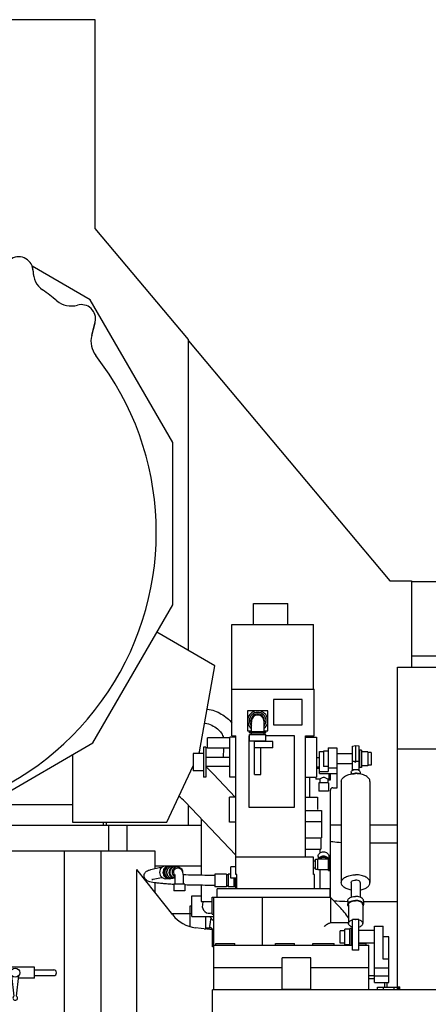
# Model space of a CAD drawing. Header units: millimetres. Extents: x 0 to 1189, y 0 to 841.
# Tile 7 of 118: x 163 to 198, y 236 to 322. Entities that reach past the tile are written whole.
import ezdxf

# ---------------------------------------------------------------- set-up
doc = ezdxf.new("R2010")
doc.units = ezdxf.units.MM
doc.header["$LTSCALE"] = 65.395
for name, color, linetype in [('32007_040000_TLKS_KS_V_ABL1038', 7, 'CONTINUOUS'), ('32007_041000_TLKS_KS_V_ABL1055', 7, 'CONTINUOUS'), ('32097_030000_TLKS_V_ABL1033', 7, 'CONTINUOUS'), ('32097_100000_TLKS_V_ABL1070', 7, 'CONTINUOUS'), ('32097_700000_TLKS_V_ABL1034', 7, 'CONTINUOUS'), ('32097_800000_TLKS_V_ABL1061', 7, 'CONTINUOUS'), ('right_6_VBL1028', 7, 'CONTINUOUS')]:
    doc.layers.add(name, color=color, linetype=linetype)

# ---------------------------------------------------------------- blocks, each defined once
blk = doc.blocks.new('32097_722000_01_SIMPLE1_T1_X_PBL1044', base_point=(273.553, 286.91))
at = {"layer": '32097_722000_01_SIMPLE1_T1_X_PBL1044', "color": 7, "linetype": 'CONTINUOUS'}
for p, q in [((169.124, 321.972), (145.287, 321.972)), ((169.124, 303.792), (169.124, 321.972)), ((177.237, 294.124), (169.124, 303.792)), ((168.698, 297.584), (163.647, 300.501)), ((175.874, 285.155), (168.698, 297.584)), ((177.237, 267.055), (177.237, 294.124)), ((177.237, 294.007), (194.762, 273.122)), ((175.874, 271.04), (175.874, 285.155)), ((194.762, 273.122), (196.649, 273.122)), ((196.649, 273.122), (196.649, 265.597)), ((196.649, 273.047), (202.236, 273.047)), ((168.924, 259.002), (175.874, 271.04)), ((179.54, 265.725), (174.489, 268.641)), ((196.649, 266.597), (200.329, 266.597)), ((178.217, 258.224), (179.54, 265.725)), ((157.182, 252.222), (168.924, 259.002)), ((178.154, 258.087), (178.217, 258.224)), ((167.149, 257.977), (167.149, 252.097)), ((175.36, 252.097), (177.649, 257.006)), ((177.237, 251.847), (177.237, 253.575)), ((167.149, 252.097), (175.36, 252.097)), ((170.299, 251.847), (178.351, 251.847)), ((190.549, 251.847), (189.601, 251.847)), ((195.449, 251.847), (193.049, 251.847))]:
    blk.add_line(p, q, dxfattribs=at)
blk = doc.blocks.new('32097_722000_01_SIMPLE1_X_ABL1043', base_point=(273.553, 286.91))
at = {"layer": '32097_722000_01_SIMPLE1_T1_X_PBL1044'}
blk.add_blockref('32097_722000_01_SIMPLE1_T1_X_PBL1044', (273.553, 286.91), dxfattribs=at)
blk = doc.blocks.new('32097_700000_TLKS_V_ABL1034', base_point=(271.474, 265.472))
at = {"layer": '32097_722000_01_SIMPLE1_X_ABL1043'}
blk.add_blockref('32097_722000_01_SIMPLE1_X_ABL1043', (273.553, 286.91), dxfattribs=at)
blk = doc.blocks.new('32007_833000_04_SIMPLE1_T1_X_PBL1063', base_point=(183.674, 248.522))
at = {"layer": '32007_833000_04_SIMPLE1_T1_X_PBL1063', "color": 7, "linetype": 'CONTINUOUS'}
for p, q in [((171.899, 249.622), (171.899, 251.847)), ((193.049, 250.297), (195.449, 250.297)), ((174.329, 248.297), (178.351, 248.297)), ((192.492, 245.197), (195.449, 245.197))]:
    blk.add_line(p, q, dxfattribs=at)
for points, knots in [([(189.598, 250.448), (189.665, 250.437), (189.981, 250.389), (190.299, 250.358), (190.549, 250.34)], [0, 0, 0, 0, 0.214803, 1, 1, 1, 1]), ([(189.872, 245.278), (189.972, 245.269), (190.383, 245.236), (190.795, 245.216), (191.106, 245.207)], [0, 0, 0, 0, 0.243361, 1, 1, 1, 1])]:
    blk.add_open_spline(points, degree=3, knots=knots, dxfattribs=at)
blk = doc.blocks.new('32007_833000_04_SIMPLE1_X#AF2_ABL1062', base_point=(325.724, 217.925))
at = {"layer": '32007_833000_04_SIMPLE1_T1_X_PBL1063'}
blk.add_blockref('32007_833000_04_SIMPLE1_T1_X_PBL1063', (183.674, 248.522), dxfattribs=at)
blk = doc.blocks.new('32097_800000_TLKS_V_ABL1061', base_point=(325.724, 217.925))
at = {"layer": '32007_833000_04_SIMPLE1_X#AF2_ABL1062'}
blk.add_blockref('32007_833000_04_SIMPLE1_X#AF2_ABL1062', (325.724, 217.925), dxfattribs=at)
blk = doc.blocks.new('32097_111000_01_SIMPLE1_T1_X_PBL1092', base_point=(318.399, 190.372))
at = {"layer": '32097_111000_01_SIMPLE1_T1_X_PBL1092', "color": 7, "linetype": 'CONTINUOUS'}
for p in [(179.349, 182.247), (457.449, 237.497)]:
    blk.add_line(p, (179.349, 237.497), dxfattribs=at)
blk = doc.blocks.new('32097_111000_01_SIMPLE1_X_ABL1091', base_point=(318.399, 190.372))
at = {"layer": '32097_111000_01_SIMPLE1_T1_X_PBL1092'}
blk.add_blockref('32097_111000_01_SIMPLE1_T1_X_PBL1092', (318.399, 190.372), dxfattribs=at)
blk = doc.blocks.new('32097_171000_01_SIMPLE1_T1_X_PBL1099', base_point=(317.869, 251.547))
at = {"layer": '32097_171000_01_SIMPLE1_T1_X_PBL1099', "color": 7, "linetype": 'CONTINUOUS'}
for p, q in [((195.449, 237.603), (195.449, 265.597)), ((195.449, 265.597), (441.949, 265.597)), ((195.449, 258.496), (441.949, 258.496)), ((193.714, 237.497), (193.714, 237.747)), ((193.714, 237.747), (195.449, 237.747)), ((194.214, 237.497), (194.214, 237.747)), ((195.139, 237.497), (195.139, 237.747)), ((195.449, 237.762), (195.639, 237.762)), ((195.449, 237.603), (195.524, 237.603)), ((195.524, 237.603), (195.524, 237.762)), ((195.524, 237.747), (195.639, 237.747)), ((195.639, 237.497), (195.639, 237.762))]:
    blk.add_line(p, q, dxfattribs=at)
blk = doc.blocks.new('32097_171000_01_SIMPLE1_X_ABL1098', base_point=(317.869, 251.547))
at = {"layer": '32097_171000_01_SIMPLE1_T1_X_PBL1099'}
blk.add_blockref('32097_171000_01_SIMPLE1_T1_X_PBL1099', (317.869, 251.547), dxfattribs=at)
blk = doc.blocks.new('32007_116500_01_SIMPLE1_T2_X_PBL1101', base_point=(194.299, 237.946))
at = {"layer": '32007_116500_01_SIMPLE1_T2_X_PBL1101', "color": 7, "linetype": 'CONTINUOUS'}
blk.add_line((194.299, 238.144), (194.299, 237.747), dxfattribs=at)
blk = doc.blocks.new('32007_116500_01_SIMPLE1_X#AF5_ABL1100', base_point=(320.049, 255.697))
at = {"layer": '32007_116500_01_SIMPLE1_T2_X_PBL1101'}
blk.add_blockref('32007_116500_01_SIMPLE1_T2_X_PBL1101', (194.299, 237.946), dxfattribs=at)
blk = doc.blocks.new('32097_100000_TLKS_V_ABL1070', base_point=(325.149, 187.522))
at = {"layer": '32007_116500_01_SIMPLE1_X#AF5_ABL1100'}
blk.add_blockref('32007_116500_01_SIMPLE1_X#AF5_ABL1100', (320.049, 255.697), dxfattribs=at)
at = {"layer": '32097_111000_01_SIMPLE1_X_ABL1091'}
blk.add_blockref('32097_111000_01_SIMPLE1_X_ABL1091', (318.399, 190.372), dxfattribs=at)
at = {"layer": '32097_171000_01_SIMPLE1_X_ABL1098'}
blk.add_blockref('32097_171000_01_SIMPLE1_X_ABL1098', (317.869, 251.547), dxfattribs=at)
blk = doc.blocks.new('32097_030000_TLKS_V_ABL1033', base_point=(293.349, 222.92))
at = {"layer": '32097_100000_TLKS_V_ABL1070'}
blk.add_blockref('32097_100000_TLKS_V_ABL1070', (325.149, 187.522), dxfattribs=at)
at = {"layer": '32097_700000_TLKS_V_ABL1034'}
blk.add_blockref('32097_700000_TLKS_V_ABL1034', (271.474, 265.472), dxfattribs=at)
at = {"layer": '32097_800000_TLKS_V_ABL1061'}
blk.add_blockref('32097_800000_TLKS_V_ABL1061', (325.724, 217.925), dxfattribs=at)
blk = doc.blocks.new('32007_725700_16_SIMPLE1_T1_X_PBL1050', base_point=(154.49, 298.972))
at = {"layer": '32007_725700_16_SIMPLE1_T1_X_PBL1050', "color": 7, "linetype": 'CONTINUOUS'}
for p, q in [((141.334, 302.971), (141.052, 301.917)), ((141.333, 302.971), (141.053, 301.926)), ((168.823, 294.464), (169.134, 295.661)), ((168.825, 294.474), (169.121, 295.593))]:
    blk.add_line(p, q, dxfattribs=at)
for centre, radius, start, end in [((149.35, 303.6), 1.25, 29.57579, 150.39787), ((142.555, 302.703), 1.25, 44.63063, 167.65764), ((144.868, 304.987), 2, 224.63063, 279.26083), ((146.523, 305.204), 2, 275.7931, 330.43869), ((152.176, 305.204), 2, 209.57579, 264.19428), ((153.829, 304.987), 2, 260.79517, 315.49745), ((156.143, 302.705), 1.25, 14.59689, 135.26499), ((149.349, 277.347), 26, 95.7931, 99.20546), ((149.349, 277.347), 26, 80.79517, 84.20656), ((159.331, 303.559), 2.05, 195.21618, 243.52645), ((159.288, 303.524), 2, 194.59689, 249.19985), ((139.135, 302.43), 1.985, 289.71677, 345), ((139.121, 302.443), 2, 292.16684, 345), ((149.349, 277.347), 26, 65.7916, 69.21059), ((160.831, 302.885), 2, 245.7916, 300.36695), ((162.473, 300.08), 1.25, 359.71259, 120.30754), ((149.349, 277.347), 25.1, 112.175, 37.82217), ((162.474, 300.076), 1.25, 359.71259, 15.93653), ((165.723, 300.064), 2, 179.71259, 234.19497), ((165.724, 300.059), 2, 179.71259, 191.7115), ((149.349, 277.351), 26, 50.79925, 54.2124), ((167.046, 299.049), 2, 230.79925, 285.42972), ((167.911, 295.917), 1.25, 348.19818, 105.45837), ((167.819, 295.813), 1.32, 350.38002, 351.46833), ((170.759, 293.962), 2, 165.45864, 217.70565)]:
    blk.add_arc(centre, radius, start, end, dxfattribs=at)
blk = doc.blocks.new('32007_725700_16_SIMPLE1_T4_X_PBL1060', base_point=(154.836, 252.747))
at = {"layer": '32007_725700_16_SIMPLE1_T4_X_PBL1060', "color": 7, "linetype": 'CONTINUOUS'}
for p, q in [((139.574, 253.647), (141.089, 253.647)), ((159.65, 253.647), (167.149, 253.647)), ((169.842, 251.847), (169.842, 252.097)), ((170.098, 251.847), (170.098, 252.097))]:
    blk.add_line(p, q, dxfattribs=at)
blk = doc.blocks.new('32007_725700_16_SIMPLE1_X_ABL1040', base_point=(141.336, 282.979))
at = {"layer": '32007_725700_16_SIMPLE1_T1_X_PBL1050'}
blk.add_blockref('32007_725700_16_SIMPLE1_T1_X_PBL1050', (154.49, 298.972), dxfattribs=at)
at = {"layer": '32007_725700_16_SIMPLE1_T4_X_PBL1060'}
blk.add_blockref('32007_725700_16_SIMPLE1_T4_X_PBL1060', (154.836, 252.747), dxfattribs=at)
blk = doc.blocks.new('32007_723600_04_SIMPLE1_T1_X_PBL1046', base_point=(151.949, 228.722))
at = {"layer": '32007_723600_04_SIMPLE1_T1_X_PBL1046', "color": 7, "linetype": 'CONTINUOUS'}
for p, q in [((139.574, 251.847), (142.258, 251.847)), ((142.776, 251.847), (170.299, 251.847)), ((170.299, 251.847), (170.299, 249.622)), ((139.574, 249.622), (141.807, 249.622)), ((143.026, 249.622), (174.329, 249.622)), ((144.934, 249.622), (144.934, 233.668)), ((146.699, 249.622), (146.699, 241.247)), ((166.414, 249.622), (166.414, 210.497)), ((169.63, 249.622), (169.63, 210.497)), ((174.329, 249.622), (174.329, 248.061)), ((172.754, 210.497), (172.754, 247.989)), ((175.877, 244.035), (172.754, 247.989)), ((174.329, 246.83), (174.329, 245.995)), ((179.349, 242.732), (177.861, 242.918)), ((179.349, 241.247), (179.349, 242.732)), ((179.449, 242.297), (179.349, 242.297)), ((179.449, 241.247), (179.349, 241.247)), ((124.449, 240.072), (124.449, 240.068)), ((144.934, 232.261), (144.934, 210.497)), ((146.699, 231.452), (146.699, 210.497)), ((143.944, 210.98), (144.934, 210.497)), ((144.934, 210.497), (177.199, 210.497)), ((177.199, 205.597), (177.199, 210.497)), ((179.349, 207.912), (177.199, 207.912)), ((179.349, 205.597), (177.199, 205.597))]:
    blk.add_line(p, q, dxfattribs=at)
blk.add_arc((178.231, 245.895), 3, 218.31613, 262.91548, dxfattribs=at)
blk = doc.blocks.new('32007_723600_04_SIMPLE1_X_ABL1045', base_point=(151.949, 228.722))
at = {"layer": '32007_723600_04_SIMPLE1_T1_X_PBL1046'}
blk.add_blockref('32007_723600_04_SIMPLE1_T1_X_PBL1046', (151.949, 228.722), dxfattribs=at)
blk = doc.blocks.new('32007_725900_08_SIMPLE1_T1_X_PBL1052', base_point=(153.644, 242.189))
at = {"layer": '32007_725900_08_SIMPLE1_T1_X_PBL1052', "color": 7, "linetype": 'CONTINUOUS'}
for p, q in [((141.971, 250.777), (142.547, 252.926)), ((142.547, 252.926), (143.03, 252.797)), ((142.454, 250.647), (143.03, 252.797)), ((143.683, 250.462), (142.392, 249.888)), ((145.322, 250.497), (143.831, 250.497)), ((142.336, 249.385), (141.973, 249.482)), ((142.466, 249.868), (142.29, 249.915)), ((143.887, 250.006), (142.555, 249.413)), ((145.322, 249.997), (143.868, 249.997)), ((143.887, 250.006), (143.888, 250.006)), ((145.224, 247.897), (145.224, 249.247)), ((145.724, 247.897), (145.724, 249.247)), ((145.024, 247.897), (145.024, 247.097)), ((146.624, 247.897), (145.024, 247.897)), ((146.624, 247.097), (146.624, 247.897)), ((145.024, 247.097), (146.624, 247.097)), ((145.224, 236.547), (145.224, 247.097)), ((145.724, 236.547), (145.724, 247.097)), ((146.218, 240.726), (146.472, 241.247)), ((146.472, 241.247), (146.94, 241.247)), ((146.682, 240.749), (146.925, 241.247)), ((146.94, 239.725), (146.94, 241.247)), ((146.94, 241.247), (152.993, 241.247)), ((150.567, 239.747), (150.567, 241.247)), ((152.032, 237.647), (152.032, 241.247)), ((152.699, 239.647), (152.699, 241.247)), ((152.993, 239.774), (152.993, 241.247)), ((152.993, 241.247), (153.432, 241.247)), ((153.23, 240.728), (153.007, 241.247)), ((153.67, 240.765), (153.432, 241.247)), ((146.164, 237.647), (146.164, 240.5)), ((146.164, 240.5), (146.192, 240.336)), ((146.192, 237.647), (146.192, 240.336)), ((146.192, 240.336), (146.531, 239.647)), ((146.657, 240.699), (146.608, 240.5)), ((146.608, 240.5), (146.656, 240.303)), ((146.948, 239.71), (146.656, 240.303)), ((146.657, 240.699), (146.682, 240.749)), ((146.682, 240.251), (146.682, 240.749)), ((153.23, 240.261), (152.962, 239.71)), ((153.23, 240.261), (153.23, 240.728)), ((153.287, 240.495), (153.23, 240.728)), ((153.23, 240.261), (153.287, 240.495)), ((153.673, 240.229), (153.389, 239.647)), ((153.737, 237.647), (153.737, 240.495)), ((146.531, 239.647), (147.638, 239.647)), ((146.638, 237.647), (146.638, 239.647)), ((146.638, 237.647), (146.638, 239.647)), ((147.638, 237.647), (147.638, 239.647)), ((149.026, 238.997), (149.026, 239.747)), ((149.026, 239.747), (150.874, 239.747)), ((149.488, 238.997), (149.488, 239.747)), ((150.413, 238.997), (150.413, 239.747)), ((150.874, 238.997), (150.874, 239.747)), ((152.276, 237.647), (152.276, 239.647)), ((152.276, 239.647), (153.389, 239.647)), ((153.266, 237.647), (153.266, 239.647)), ((156.428, 238.539), (158.577, 239.182)), ((159.012, 239.245), (159.839, 239.245)), ((159.839, 238.522), (159.839, 239.472)), ((163.839, 239.472), (159.839, 239.472)), ((163.839, 238.522), (163.839, 239.472)), ((163.839, 239.245), (165.514, 239.245)), ((148.899, 237.647), (148.899, 238.997)), ((148.899, 238.997), (150.999, 238.997)), ((150.999, 237.647), (150.999, 238.997)), ((153.737, 238.497), (156.136, 238.497)), ((156.571, 238.06), (158.72, 238.703)), ((159.012, 238.745), (159.839, 238.745)), ((161.869, 238.522), (159.839, 238.522)), ((161.842, 238.76), (162.044, 236.957)), ((162.286, 236.957), (162.484, 238.757)), ((163.839, 238.522), (162.459, 238.522)), ((163.839, 238.745), (165.514, 238.745)), ((146.149, 231.452), (146.149, 237.647)), ((146.149, 237.647), (153.749, 237.647)), ((153.737, 237.997), (156.136, 237.997)), ((153.749, 231.452), (153.749, 237.647)), ((145.024, 236.547), (145.024, 235.747)), ((146.149, 236.547), (145.024, 236.547)), ((145.024, 235.747), (146.149, 235.747)), ((145.224, 235.084), (145.224, 235.747)), ((145.724, 235.084), (145.724, 235.747)), ((144.679, 232.902), (145.142, 234.29)), ((145.154, 232.744), (145.616, 234.132)), ((145.154, 232.741), (145.153, 232.743)), ((146.149, 232.497), (145.903, 232.497)), ((146.149, 231.997), (145.903, 231.997)), ((146.149, 231.452), (153.749, 231.452))]:
    blk.add_line(p, q, dxfattribs=at)
blk.add_circle((162.164, 238.997), 0.4, dxfattribs=at)
for centre, radius, start, end in [((165.514, 238.995), 0.25, 270.00158, 90.00158), ((162.164, 236.797), 0.2, 126.8699, 52.70647)]:
    blk.add_arc(centre, radius, start, end, dxfattribs=at)
for centre, major_axis, start_param, end_param in [((149.484, 240.5), (3.32, 0), 2.960078, 3.141586), ((149.837, 240.495), (3.9, 0), -0.181514, 0.185547), ((147.243, 239.73), (0.3, 0), -2.958333, -2.318381), ((152.667, 239.73), (0.3, 0), -0.823212, -0.182829)]:
    blk.add_ellipse(centre, major_axis=major_axis, ratio=0.376471, start_param=start_param, end_param=end_param, dxfattribs=at)
for points, knots in [([(141.822, 249.593), (141.797, 249.632), (141.772, 249.712), (141.775, 249.829), (141.787, 249.943), (141.819, 250.135), (141.878, 250.416), (141.937, 250.651), (141.971, 250.777)], [0, 0, 0, 0, 0.115114, 0.197943, 0.289284, 0.400134, 0.677364, 1, 1, 1, 1]), ([(142.275, 249.776), (142.275, 249.769), (142.275, 249.834), (142.283, 249.861), (142.297, 249.968), (142.318, 250.074), (142.345, 250.205), (142.389, 250.397), (142.427, 250.546), (142.454, 250.647)], [0, 0, 0, 0, 0.025159, 0.098388, 0.20348, 0.333325, 0.482734, 0.646888, 1, 1, 1, 1]), ([(143.831, 250.497), (143.815, 250.497), (143.765, 250.493), (143.716, 250.477), (143.683, 250.462)], [0, 0, 0, 0, 0.299696, 1, 1, 1, 1]), ([(141.973, 249.482), (141.957, 249.486), (141.898, 249.508), (141.848, 249.553), (141.822, 249.593)], [0, 0, 0, 0, 0.258136, 1, 1, 1, 1]), ([(145.224, 249.247), (145.224, 249.28), (145.224, 249.405), (145.219, 249.531), (145.213, 249.624)], [0, 0, 0, 0, 0.256903, 1, 1, 1, 1]), ([(145.724, 249.247), (145.724, 249.279), (145.724, 249.405), (145.719, 249.531), (145.714, 249.624)], [0, 0, 0, 0, 0.254905, 1, 1, 1, 1]), ([(142.555, 249.413), (142.528, 249.401), (142.459, 249.374), (142.38, 249.373), (142.336, 249.385)], [0, 0, 0, 0, 0.388621, 1, 1, 1, 1]), ([(156.136, 238.497), (156.211, 238.497), (156.31, 238.508), (156.405, 238.532), (156.428, 238.539)], [0, 0, 0, 0, 0.75445, 1, 1, 1, 1]), ([(158.72, 238.703), (158.743, 238.71), (158.839, 238.735), (158.938, 238.745), (159.012, 238.745)], [0, 0, 0, 0, 0.24555, 1, 1, 1, 1]), ([(145.156, 234.337), (145.182, 234.442), (145.214, 234.691), (145.224, 234.941), (145.224, 235.084)], [0, 0, 0, 0, 0.429975, 1, 1, 1, 1]), ([(145.616, 234.132), (145.661, 234.265), (145.709, 234.585), (145.724, 234.904), (145.724, 235.084)], [0, 0, 0, 0, 0.43898, 1, 1, 1, 1]), ([(145.142, 234.29), (145.143, 234.294), (145.148, 234.309), (145.152, 234.325), (145.156, 234.337)], [0, 0, 0, 0, 0.217933, 1, 1, 1, 1]), ([(145.903, 231.997), (145.733, 231.997), (145.411, 232.033), (144.98, 232.192), (144.713, 232.448), (144.641, 232.707), (144.659, 232.84), (144.679, 232.902)], [0, 0, 0, 0, 0.290544, 0.550199, 0.777166, 0.888558, 1, 1, 1, 1]), ([(145.903, 232.497), (145.805, 232.497), (145.62, 232.513), (145.379, 232.575), (145.228, 232.656), (145.162, 232.718), (145.154, 232.741)], [0, 0, 0, 0, 0.363009, 0.682297, 0.910045, 1, 1, 1, 1])]:
    blk.add_open_spline(points, degree=3, knots=knots, dxfattribs=at)
for points in [[(158.577, 239.182), (158.717, 239.224), (158.865, 239.245), (159.012, 239.245)], [(156.136, 237.997), (156.283, 237.997), (156.431, 238.018), (156.571, 238.06)]]:
    blk.add_open_spline(points, degree=3, dxfattribs=at)
blk = doc.blocks.new('32007_725900_08_SIMPLE1_X_ABL1051', base_point=(153.644, 242.189))
at = {"layer": '32007_725900_08_SIMPLE1_T1_X_PBL1052'}
blk.add_blockref('32007_725900_08_SIMPLE1_T1_X_PBL1052', (153.644, 242.189), dxfattribs=at)
blk = doc.blocks.new('32007_849400_04_SIMPLE1_T2_X_PBL1084', base_point=(176.308, 230.811))
at = {"layer": '32007_849400_04_SIMPLE1_T2_X_PBL1084', "color": 7, "linetype": 'CONTINUOUS'}
for p, q in [((178.876, 261.961), (178.896, 261.958)), ((178.659, 260.73), (178.679, 260.727)), ((178.659, 260.73), (178.679, 260.727)), ((180.289, 258.537), (180.266, 257.735)), ((177.532, 243.897), (177.532, 245.697)), ((177.532, 245.697), (178.351, 245.697)), ((178.511, 245.197), (178.46, 244.905)), ((177.409, 243.017), (177.409, 244.815)), ((177.409, 244.815), (177.532, 244.815)), ((177.409, 244.114), (175.815, 244.113)), ((177.409, 244.152), (177.532, 244.152)), ((177.532, 243.897), (179.449, 243.897)), ((178.759, 242.806), (178.759, 243.897)), ((179.193, 243.765), (179.064, 243.034)), ((179.067, 243.897), (179.449, 243.492)), ((178.627, 242.822), (178.759, 242.822)), ((179.265, 242.865), (178.759, 242.865)), ((179.064, 243.034), (179.449, 242.71)), ((171.577, 210.497), (173.255, 206.722)), ((172.945, 210.497), (174.623, 206.722)), ((175.849, 203.962), (177.389, 200.497)), ((175.849, 200.884), (176.394, 199.66)), ((177.389, 200.497), (177.399, 200.474))]:
    blk.add_line(p, q, dxfattribs=at)
blk.add_arc((179.075, 244.797), 0.625, 170.05112, 291.09728, dxfattribs=at)
for points, knots in [([(178.896, 261.958), (179.319, 261.883), (180.127, 261.599), (180.788, 261.043), (181.038, 260.718)], [0, 0, 0, 0, 0.511179, 1, 1, 1, 1]), ([(178.679, 260.727), (178.885, 260.691), (179.278, 260.57), (179.897, 260.199), (180.231, 259.746), (180.291, 259.437)], [0, 0, 0, 0, 0.289779, 0.562389, 1, 1, 1, 1])]:
    blk.add_open_spline(points, degree=3, knots=knots, dxfattribs=at)
blk = doc.blocks.new('32007_849400_04_SIMPLE1_T1_X_PBL1174', base_point=(184.911, 247.834))
at = {"layer": '32007_849400_04_SIMPLE1_T1_X_PBL1174', "color": 7, "linetype": 'CONTINUOUS'}
for p, q in [((179.424, 256.282), (181.312, 254.295)), ((176.923, 253.906), (181.369, 249.224)), ((189.649, 245.516), (190.399, 244.727)), ((192.949, 238.747), (193.399, 238.747))]:
    blk.add_line(p, q, dxfattribs=at)
for centre, radius, start, end in [((173.156, 250.327), 8.647, 43.53107, 49.68638), ((173.151, 250.322), 5.203, 43.53857, 51.04896), ((184.089, 238.736), 8.702, 35.38045, 43.51234), ((183.95, 238.655), 8.863, 18.97962, 19.14331)]:
    blk.add_arc(centre, radius, start, end, dxfattribs=at)
blk = doc.blocks.new('32007_849400_04_SIMPLE1_X_ABL1083', base_point=(182.488, 230.811))
at = {"layer": '32007_849400_04_SIMPLE1_T1_X_PBL1174'}
blk.add_blockref('32007_849400_04_SIMPLE1_T1_X_PBL1174', (184.911, 247.834), dxfattribs=at)
at = {"layer": '32007_849400_04_SIMPLE1_T2_X_PBL1084'}
blk.add_blockref('32007_849400_04_SIMPLE1_T2_X_PBL1084', (176.308, 230.811), dxfattribs=at)
blk = doc.blocks.new('32007_042000_TLKS_KS_TL_V_ABL1039', base_point=(152.986, 256.885))
at = {"layer": '32007_723600_04_SIMPLE1_X_ABL1045'}
blk.add_blockref('32007_723600_04_SIMPLE1_X_ABL1045', (151.949, 228.722), dxfattribs=at)
at = {"layer": '32007_725700_16_SIMPLE1_X_ABL1040'}
blk.add_blockref('32007_725700_16_SIMPLE1_X_ABL1040', (141.336, 282.979), dxfattribs=at)
at = {"layer": '32007_725900_08_SIMPLE1_X_ABL1051'}
blk.add_blockref('32007_725900_08_SIMPLE1_X_ABL1051', (153.644, 242.189), dxfattribs=at)
at = {"layer": '32007_849400_04_SIMPLE1_X_ABL1083'}
blk.add_blockref('32007_849400_04_SIMPLE1_X_ABL1083', (182.488, 230.811), dxfattribs=at)
blk = doc.blocks.new('1907_411000_10_SIMPLE1_T1_E_PBL1065', base_point=(181.481, 251.176))
at = {"layer": '1907_411000_10_SIMPLE1_T1_E_PBL1065', "color": 7, "linetype": 'CONTINUOUS'}
for p, q in [((188.649, 256.765), (188.379, 256.765)), ((189.474, 256.352), (189.474, 255.755)), ((189.574, 256.352), (189.574, 255.755)), ((187.824, 254.295), (187.824, 256.012)), ((188.324, 256.002), (187.824, 256.002)), ((188.324, 256.012), (188.324, 255.84)), ((188.674, 255.84), (188.324, 255.84)), ((188.599, 255.527), (188.599, 254.802)), ((189.449, 255.527), (188.599, 255.527)), ((188.674, 255.84), (188.674, 255.527)), ((189.374, 255.84), (189.374, 255.527)), ((189.474, 255.84), (189.374, 255.84)), ((189.449, 255.527), (189.449, 254.802)), ((189.574, 255.755), (189.474, 255.755)), ((189.449, 254.802), (188.599, 254.802)), ((188.674, 249.752), (188.674, 249.411)), ((173.984, 247.982), (174.703, 248.146)), ((175.558, 248.287), (175.259, 248.287)), ((175.713, 248.285), (175.597, 248.285)), ((176.006, 248.212), (175.804, 248.212)), ((176.285, 248.212), (176.084, 248.212)), ((176.35, 248.092), (176.285, 248.092)), ((188.674, 247.975), (188.674, 246.302)), ((174.178, 247.134), (174.897, 247.298)), ((175.558, 247.187), (175.259, 247.187)), ((175.713, 247.19), (175.597, 247.19)), ((176.006, 247.262), (175.804, 247.262)), ((176.099, 247.262), (176.084, 247.262)), ((176.099, 246.712), (176.099, 247.337)), ((176.809, 246.712), (176.809, 247.337)), ((179.549, 247.472), (179.322, 247.472)), ((179.549, 247.587), (179.549, 246.487)), ((180.549, 247.587), (179.549, 247.587)), ((180.549, 247.587), (180.549, 246.487)), ((180.699, 247.512), (180.549, 247.512)), ((180.699, 247.585), (180.699, 246.49)), ((180.939, 247.585), (180.699, 247.585)), ((181.199, 247.217), (181.199, 246.49)), ((181.324, 247.217), (181.324, 246.402)), ((175.974, 246.712), (175.974, 246.137)), ((176.924, 246.712), (175.974, 246.712)), ((176.924, 246.137), (175.974, 246.137)), ((176.924, 246.712), (176.924, 246.137)), ((179.549, 246.602), (179.322, 246.602)), ((180.549, 246.487), (179.549, 246.487)), ((179.749, 245.587), (179.749, 246.302)), ((189.549, 246.302), (179.749, 246.302)), ((180.699, 246.562), (180.549, 246.562)), ((181.199, 246.49), (180.699, 246.49)), ((181.324, 246.562), (181.199, 246.562)), ((181.469, 246.402), (181.324, 246.402)), ((189.549, 246.302), (189.549, 245.587))]:
    blk.add_line(p, q, dxfattribs=at)
for centre, radius, start, end in [((175.558, 247.775), 0.513, 86.69337, 89.99857), ((175.597, 247.774), 0.511, 91.07525, 94.29864), ((175.558, 247.774), 0.514, 85.6514, 86.69408), ((175.597, 247.775), 0.51, 90.00017, 91.07444), ((176.006, 247.769), 0.443, 84.91998, 89.99686), ((175.597, 247.701), 0.511, 265.70136, 268.92475), ((175.558, 247.7), 0.513, 270.00143, 273.30663), ((175.597, 247.7), 0.51, 268.92556, 269.99983), ((175.558, 247.701), 0.514, 273.30592, 274.3486), ((176.006, 247.706), 0.443, 270.00314, 275.08002)]:
    blk.add_arc(centre, radius, start, end, dxfattribs=at)
for points, knots in [([(189.374, 255.84), (189.343, 255.864), (189.236, 255.942), (189.024, 256.039), (188.813, 255.942), (188.706, 255.864), (188.674, 255.84)], [0, 0, 0, 0, 0.163621, 0.5, 0.836379, 1, 1, 1, 1]), ([(173.388, 247.47), (173.396, 247.575), (173.475, 247.75), (173.665, 247.881), (173.83, 247.943), (173.932, 247.97), (173.984, 247.982)], [0, 0, 0, 0, 0.374353, 0.622438, 0.809341, 1, 1, 1, 1]), ([(174.931, 248.17), (174.868, 248.119), (174.764, 247.985), (174.71, 247.737), (174.764, 247.49), (174.868, 247.356), (174.931, 247.305)], [0, 0, 0, 0, 0.248529, 0.5, 0.751471, 1, 1, 1, 1]), ([(175.259, 248.287), (175.171, 248.287), (175.051, 248.255), (174.954, 248.189), (174.931, 248.17)], [0, 0, 0, 0, 0.746629, 1, 1, 1, 1]), ([(175.558, 248.287), (175.488, 248.287), (175.348, 248.258), (175.113, 248.096), (174.968, 247.737), (175.113, 247.379), (175.348, 247.217), (175.488, 247.187), (175.558, 247.187)], [0, 0, 0, 0, 0.124126, 0.249458, 0.5, 0.750542, 0.875874, 1, 1, 1, 1]), ([(175.558, 248.284), (175.493, 248.279), (175.361, 248.242), (175.146, 248.078), (175.016, 247.737), (175.146, 247.397), (175.361, 247.233), (175.493, 247.196), (175.558, 247.191)], [0, 0, 0, 0, 0.124039, 0.249343, 0.5, 0.750657, 0.875961, 1, 1, 1, 1]), ([(175.713, 248.285), (175.645, 248.285), (175.505, 248.256), (175.271, 248.095), (175.127, 247.737), (175.271, 247.38), (175.505, 247.219), (175.645, 247.19), (175.713, 247.19)], [0, 0, 0, 0, 0.124126, 0.249458, 0.5, 0.750542, 0.875874, 1, 1, 1, 1]), ([(175.804, 248.212), (175.745, 248.212), (175.623, 248.187), (175.421, 248.047), (175.296, 247.737), (175.421, 247.428), (175.623, 247.288), (175.745, 247.262), (175.804, 247.262)], [0, 0, 0, 0, 0.124126, 0.249458, 0.5, 0.750542, 0.875874, 1, 1, 1, 1]), ([(176.006, 248.212), (175.946, 248.212), (175.824, 248.187), (175.622, 248.047), (175.497, 247.737), (175.622, 247.428), (175.824, 247.288), (175.946, 247.262), (176.006, 247.262)], [0, 0, 0, 0, 0.124126, 0.249458, 0.5, 0.750542, 0.875874, 1, 1, 1, 1]), ([(176.084, 248.212), (176.024, 248.212), (175.902, 248.187), (175.7, 248.047), (175.575, 247.737), (175.7, 247.428), (175.902, 247.288), (176.024, 247.262), (176.084, 247.262)], [0, 0, 0, 0, 0.124126, 0.249458, 0.5, 0.750542, 0.875874, 1, 1, 1, 1]), ([(176.285, 248.212), (176.182, 248.212), (175.969, 248.134), (175.801, 247.843), (175.841, 247.509), (176.003, 247.348), (176.097, 247.304)], [0, 0, 0, 0, 0.245964, 0.497297, 0.75084, 1, 1, 1, 1]), ([(176.285, 248.092), (176.213, 248.092), (176.064, 248.042), (175.935, 247.848), (175.938, 247.614), (176.032, 247.486), (176.092, 247.444)], [0, 0, 0, 0, 0.245641, 0.496237, 0.749711, 1, 1, 1, 1]), ([(176.285, 248.212), (176.394, 248.212), (176.621, 248.124), (176.727, 247.906), (176.74, 247.795)], [0, 0, 0, 0, 0.494241, 1, 1, 1, 1]), ([(176.809, 247.337), (176.809, 247.424), (176.798, 247.589), (176.743, 247.827), (176.602, 248.034), (176.434, 248.092), (176.35, 248.092)], [0, 0, 0, 0, 0.265723, 0.50244, 0.742588, 1, 1, 1, 1]), ([(175.967, 246.685), (175.797, 246.694), (175.475, 246.714), (175.021, 246.75), (174.626, 246.789), (174.293, 246.832), (174.017, 246.881), (173.772, 246.943), (173.563, 247.047), (173.413, 247.235), (173.382, 247.389), (173.388, 247.47)], [0, 0, 0, 0, 0.176038, 0.333399, 0.470288, 0.585692, 0.680174, 0.758912, 0.846824, 0.915633, 1, 1, 1, 1]), ([(174.077, 247.107), (174.075, 247.105), (174.069, 247.103), (174.078, 247.107), (174.095, 247.112), (174.132, 247.123), (174.161, 247.13), (174.178, 247.134)], [0, 0, 0, 0, 0.055342, 0.062989, 0.227732, 0.549965, 1, 1, 1, 1]), ([(174.897, 247.298), (174.901, 247.299), (174.912, 247.301), (174.923, 247.302), (174.929, 247.302)], [0, 0, 0, 0, 0.418944, 1, 1, 1, 1]), ([(174.931, 247.305), (174.954, 247.286), (175.051, 247.22), (175.171, 247.187), (175.259, 247.187)], [0, 0, 0, 0, 0.253371, 1, 1, 1, 1]), ([(176.099, 247.337), (176.099, 247.382), (176.094, 247.45), (176.085, 247.518), (176.077, 247.541)], [0, 0, 0, 0, 0.644587, 1, 1, 1, 1]), ([(179.322, 247.472), (179.103, 247.472), (178.26, 247.476), (177.417, 247.494), (176.793, 247.517)], [0, 0, 0, 0, 0.259366, 1, 1, 1, 1]), ([(179.322, 246.602), (179.116, 246.602), (178.316, 246.606), (177.516, 246.621), (176.922, 246.642)], [0, 0, 0, 0, 0.257896, 1, 1, 1, 1])]:
    blk.add_open_spline(points, degree=3, knots=knots, dxfattribs=at)
for points in [[(174.703, 248.146), (174.777, 248.163), (174.853, 248.172), (174.929, 248.172)], [(175.411, 247.986), (175.358, 247.917), (175.297, 247.737), (175.358, 247.558), (175.411, 247.489)], [(175.713, 248.285), (175.803, 248.285), (175.896, 248.259), (175.974, 248.214)], [(175.974, 247.261), (175.896, 247.215), (175.803, 247.19), (175.713, 247.19)]]:
    blk.add_open_spline(points, degree=3, dxfattribs=at)
blk = doc.blocks.new('1907_411000_10_SIMPLE1_T2_E_PBL1085', base_point=(183.599, 258.719))
at = {"layer": '1907_411000_10_SIMPLE1_T2_E_PBL1085', "color": 7, "linetype": 'CONTINUOUS'}
for p, q in [((182.909, 269.311), (182.909, 271.136)), ((182.909, 271.136), (185.909, 271.136)), ((185.909, 269.311), (185.909, 271.136)), ((181.034, 259.637), (181.034, 269.311)), ((181.034, 269.311), (188.124, 269.311)), ((188.124, 263.686), (188.124, 269.311)), ((181.034, 263.686), (188.199, 263.686)), ((188.199, 259.637), (188.199, 263.686)), ((184.649, 262.772), (184.649, 260.572)), ((187.149, 262.772), (184.649, 262.772)), ((187.149, 260.572), (187.149, 262.772)), ((182.399, 261.812), (182.399, 260.062)), ((184.149, 261.812), (182.399, 261.812)), ((184.149, 260.062), (184.149, 261.812)), ((182.724, 259.987), (182.724, 260.849)), ((183.824, 259.987), (183.824, 260.849)), ((182.399, 260.062), (182.724, 260.062)), ((182.574, 259.887), (182.574, 259.987)), ((182.574, 259.987), (183.974, 259.987)), ((182.574, 259.887), (183.974, 259.887)), ((182.724, 259.737), (182.724, 259.887)), ((183.824, 260.062), (184.149, 260.062)), ((183.824, 259.737), (183.824, 259.887)), ((183.974, 259.887), (183.974, 259.987)), ((184.649, 260.572), (187.149, 260.572)), ((178.899, 258.537), (178.899, 259.437)), ((180.849, 259.437), (178.899, 259.437)), ((180.849, 256.012), (180.849, 259.512)), ((181.369, 259.512), (180.849, 259.512)), ((181.034, 259.637), (181.369, 259.637)), ((181.369, 247.552), (181.369, 259.637)), ((182.494, 259.637), (182.494, 253.407)), ((182.574, 259.637), (182.494, 259.637)), ((182.574, 259.187), (182.574, 259.737)), ((182.574, 259.737), (183.974, 259.737)), ((182.574, 259.187), (183.974, 259.187)), ((182.999, 256.267), (182.999, 259.187)), ((184.599, 259.137), (182.999, 259.137)), ((183.549, 259.137), (183.549, 259.187)), ((183.974, 259.187), (183.974, 259.737)), ((186.469, 259.637), (183.974, 259.637)), ((184.599, 258.587), (184.599, 259.137)), ((186.469, 253.407), (186.469, 259.637)), ((187.434, 249.057), (187.434, 259.637)), ((187.434, 259.637), (188.199, 259.637)), ((187.434, 259.512), (188.379, 259.512)), ((188.379, 259.512), (188.379, 256.012)), ((177.649, 258.087), (177.649, 256.587)), ((178.549, 258.087), (177.649, 258.087)), ((178.549, 258.637), (178.549, 256.037)), ((178.749, 258.637), (178.549, 258.637)), ((178.749, 258.637), (178.749, 256.037)), ((180.849, 258.537), (178.899, 258.537)), ((184.599, 258.587), (182.999, 258.587)), ((183.549, 256.267), (183.549, 258.587)), ((180.849, 257.735), (178.749, 257.735)), ((188.379, 257.75), (188.649, 257.75)), ((178.549, 256.587), (177.649, 256.587)), ((180.849, 256.94), (178.749, 256.94)), ((188.379, 256.925), (188.649, 256.925)), ((178.749, 256.037), (178.549, 256.037)), ((181.369, 256.012), (180.849, 256.012)), ((182.999, 256.267), (183.549, 256.267)), ((187.434, 256.012), (188.379, 256.012)), ((180.819, 252.12), (180.819, 254.295)), ((181.369, 254.295), (180.819, 254.295)), ((187.434, 254.295), (188.479, 254.295)), ((188.479, 254.295), (188.479, 253.207)), ((182.494, 253.407), (186.469, 253.407)), ((187.434, 253.124), (188.814, 253.124)), ((188.814, 253.124), (188.814, 250.752)), ((181.369, 252.12), (180.819, 252.12)), ((187.434, 252.158), (188.814, 252.158)), ((187.434, 250.752), (188.814, 250.752)), ((188.756, 250.752), (188.756, 249.752)), ((187.434, 249.752), (188.756, 249.752)), ((188.124, 249.057), (181.369, 249.057)), ((188.124, 247.552), (188.124, 249.057)), ((188.124, 248.735), (188.299, 248.735)), ((188.299, 248), (188.299, 248.875)), ((188.299, 248.875), (188.499, 248.875)), ((188.499, 247.975), (188.499, 248.9)), ((188.499, 248.9), (189.449, 248.9)), ((188.534, 249.126), (188.534, 248.9)), ((189.449, 247.89), (189.449, 248.985)), ((189.449, 248.985), (189.549, 248.985)), ((189.464, 249.126), (189.464, 248.985)), ((189.549, 247.89), (189.549, 248.985)), ((180.939, 247.217), (180.939, 248.217)), ((181.369, 248.217), (180.939, 248.217)), ((188.124, 248.14), (188.299, 248.14)), ((188.299, 248), (188.499, 248)), ((188.499, 247.975), (189.449, 247.975)), ((189.449, 247.89), (189.549, 247.89)), ((181.469, 247.217), (180.939, 247.217)), ((181.469, 247.552), (181.369, 247.552)), ((181.469, 246.302), (181.469, 247.552)), ((188.209, 247.552), (188.124, 247.552)), ((188.209, 246.302), (188.209, 247.552))]:
    blk.add_line(p, q, dxfattribs=at)
for radius, start, end in [(0.873, 309.28971, 230.71029), (0.725, 319.54504, 220.45496), (0.59, 339.7517, 200.2483)]:
    blk.add_arc((183.274, 260.937), radius, start, end, dxfattribs=at)
for points, knots in [([(183.274, 261.433), (183.201, 261.433), (183.051, 261.401), (182.867, 261.267), (182.75, 261.073), (182.725, 260.923), (182.724, 260.849)], [0, 0, 0, 0, 0.249783, 0.499654, 0.749701, 1, 1, 1, 1]), ([(183.824, 260.849), (183.824, 260.923), (183.799, 261.073), (183.682, 261.267), (183.498, 261.401), (183.348, 261.433), (183.274, 261.433)], [0, 0, 0, 0, 0.250299, 0.500346, 0.750217, 1, 1, 1, 1]), ([(188.534, 249.126), (188.534, 249.179), (188.56, 249.288), (188.703, 249.468), (188.999, 249.57), (189.296, 249.468), (189.439, 249.288), (189.464, 249.179), (189.464, 249.126)], [0, 0, 0, 0, 0.11757, 0.240264, 0.5, 0.759736, 0.88243, 1, 1, 1, 1]), ([(188.563, 248.901), (188.596, 248.98), (188.726, 249.12), (188.999, 249.19), (189.273, 249.12), (189.403, 248.98), (189.436, 248.901)], [0, 0, 0, 0, 0.240732, 0.5, 0.759268, 1, 1, 1, 1])]:
    blk.add_open_spline(points, degree=3, knots=knots, dxfattribs=at)
blk.add_open_spline([(188.688, 248.901), (188.747, 249.002), (188.999, 249.131), (189.252, 249.002), (189.311, 248.901)], degree=3, dxfattribs=at)
blk = doc.blocks.new('1907_411000_10_SIMPLE1_T3_E_PBL1097', base_point=(191.674, 248.458))
at = {"layer": '1907_411000_10_SIMPLE1_T3_E_PBL1097', "color": 7, "linetype": 'CONTINUOUS'}
for p, q in [((188.649, 256.352), (188.649, 258.262)), ((188.649, 258.262), (188.999, 258.262)), ((188.999, 258.297), (188.999, 256.947)), ((189.399, 258.297), (188.999, 258.297)), ((189.399, 258.578), (189.399, 256.516)), ((189.399, 258.578), (190.149, 258.578)), ((190.149, 258.578), (190.149, 256.352)), ((191.524, 258.047), (190.149, 258.047)), ((191.524, 258.737), (191.794, 258.772)), ((191.524, 256.606), (191.524, 258.737)), ((191.794, 258.772), (191.794, 257.335)), ((191.794, 258.772), (192.069, 258.74)), ((192.069, 258.74), (192.069, 256.609)), ((192.149, 258.222), (192.069, 258.222)), ((192.149, 258.372), (192.149, 256.872)), ((192.299, 258.372), (192.149, 258.372)), ((192.299, 258.372), (192.299, 256.872)), ((192.869, 258.222), (192.299, 258.222)), ((192.869, 258.222), (192.869, 257.022)), ((193.149, 258.162), (192.869, 258.162)), ((193.149, 258.162), (193.149, 257.082)), ((191.524, 257.197), (190.149, 257.197)), ((191.71, 257.387), (191.524, 257.387)), ((191.71, 257.387), (191.794, 257.335)), ((191.886, 257.387), (191.794, 257.335)), ((192.069, 257.387), (191.886, 257.387)), ((188.649, 256.516), (189.399, 256.516)), ((188.649, 256.352), (190.149, 256.352)), ((189.399, 256.947), (188.999, 256.947)), ((189.399, 256.832), (190.149, 256.832)), ((191.399, 256.448), (191.399, 256.292)), ((192.069, 256.671), (191.524, 256.671)), ((192.149, 257.022), (192.069, 257.022)), ((192.299, 256.872), (192.149, 256.872)), ((192.199, 256.448), (192.199, 256.292)), ((192.869, 257.022), (192.299, 257.022)), ((193.149, 257.082), (192.869, 257.082)), ((190.549, 255.649), (190.549, 246.843)), ((193.049, 255.649), (193.049, 246.843)), ((191.399, 246.843), (191.399, 245.565)), ((192.199, 246.843), (192.199, 245.565)), ((191.107, 245.258), (191.107, 244.923)), ((192.492, 245.258), (192.492, 244.923)), ((191.174, 244.923), (191.174, 243.287)), ((192.424, 244.923), (192.424, 243.287)), ((191.524, 240.962), (191.524, 243.627)), ((192.074, 243.627), (191.524, 243.627)), ((191.771, 243.627), (191.799, 243.628)), ((191.828, 243.627), (191.799, 243.628)), ((192.074, 240.962), (192.074, 243.627)), ((190.449, 241.571), (190.449, 242.651)), ((190.849, 242.651), (190.449, 242.651)), ((190.849, 241.418), (190.849, 242.803)), ((191.299, 242.803), (190.849, 242.803)), ((191.299, 241.361), (191.299, 242.861)), ((191.449, 242.861), (191.299, 242.861)), ((191.449, 241.361), (191.449, 242.861)), ((191.524, 242.661), (191.449, 242.661)), ((193.449, 242.661), (192.074, 242.661)), ((193.449, 238.144), (193.449, 243.047)), ((193.449, 243.047), (194.199, 243.047)), ((194.199, 240.189), (194.199, 243.047)), ((194.699, 242.117), (194.199, 242.117)), ((194.699, 238.144), (194.699, 242.117)), ((190.849, 241.571), (190.449, 241.571)), ((191.299, 241.418), (190.849, 241.418)), ((191.449, 241.361), (191.299, 241.361)), ((191.524, 241.561), (191.449, 241.561)), ((192.074, 240.962), (191.524, 240.962)), ((193.449, 241.561), (192.074, 241.561)), ((194.699, 240.189), (194.199, 240.189)), ((193.449, 239.434), (194.699, 239.434)), ((193.449, 238.72), (194.699, 238.72)), ((193.449, 238.144), (194.699, 238.144))]:
    blk.add_line(p, q, dxfattribs=at)
for points, knots in [([(190.549, 255.649), (190.549, 255.742), (190.612, 255.89), (190.762, 256.036), (190.982, 256.18), (191.334, 256.299), (191.639, 256.33), (191.799, 256.33)], [0, 0, 0, 0, 0.179924, 0.286904, 0.407932, 0.687877, 1, 1, 1, 1]), ([(191.386, 256.287), (191.417, 256.3), (191.55, 256.345), (191.692, 256.362), (191.799, 256.362)], [0, 0, 0, 0, 0.234977, 1, 1, 1, 1]), ([(191.399, 256.448), (191.399, 256.479), (191.43, 256.548), (191.49, 256.588), (191.524, 256.606)], [0, 0, 0, 0, 0.439937, 1, 1, 1, 1]), ([(191.799, 256.666), (191.774, 256.666), (191.68, 256.661), (191.586, 256.638), (191.524, 256.606)], [0, 0, 0, 0, 0.266869, 1, 1, 1, 1]), ([(192.069, 256.609), (192.05, 256.618), (191.965, 256.653), (191.871, 256.666), (191.799, 256.666)], [0, 0, 0, 0, 0.230037, 1, 1, 1, 1]), ([(192.213, 256.287), (192.182, 256.3), (192.049, 256.345), (191.907, 256.362), (191.799, 256.362)], [0, 0, 0, 0, 0.234977, 1, 1, 1, 1]), ([(193.049, 255.649), (193.049, 255.742), (192.987, 255.89), (192.837, 256.036), (192.617, 256.18), (192.265, 256.299), (191.96, 256.33), (191.799, 256.33)], [0, 0, 0, 0, 0.179924, 0.286904, 0.407932, 0.687877, 1, 1, 1, 1]), ([(192.199, 256.448), (192.199, 256.48), (192.167, 256.551), (192.105, 256.591), (192.069, 256.609)], [0, 0, 0, 0, 0.438421, 1, 1, 1, 1]), ([(190.549, 246.843), (190.549, 246.936), (190.612, 247.084), (190.762, 247.23), (190.982, 247.374), (191.334, 247.493), (191.639, 247.524), (191.799, 247.524)], [0, 0, 0, 0, 0.179924, 0.286904, 0.407932, 0.687877, 1, 1, 1, 1]), ([(191.399, 246.843), (191.399, 246.873), (191.438, 246.961), (191.591, 247.041), (191.724, 247.061), (191.799, 247.061)], [0, 0, 0, 0, 0.180835, 0.541085, 1, 1, 1, 1]), ([(193.049, 246.843), (193.049, 246.936), (192.987, 247.084), (192.837, 247.23), (192.617, 247.374), (192.265, 247.493), (191.96, 247.524), (191.799, 247.524)], [0, 0, 0, 0, 0.179924, 0.286904, 0.407932, 0.687877, 1, 1, 1, 1]), ([(192.199, 246.843), (192.199, 246.873), (192.161, 246.961), (192.008, 247.041), (191.875, 247.061), (191.799, 247.061)], [0, 0, 0, 0, 0.180835, 0.541085, 1, 1, 1, 1]), ([(191.396, 246.199), (191.28, 246.221), (191.064, 246.28), (190.79, 246.424), (190.6, 246.612), (190.549, 246.771), (190.549, 246.843)], [0, 0, 0, 0, 0.312751, 0.584907, 0.80984, 1, 1, 1, 1]), ([(192.203, 246.199), (192.319, 246.221), (192.535, 246.28), (192.809, 246.424), (192.999, 246.612), (193.049, 246.771), (193.049, 246.843)], [0, 0, 0, 0, 0.312751, 0.584907, 0.80984, 1, 1, 1, 1]), ([(191.107, 245.258), (191.107, 245.309), (191.149, 245.408), (191.268, 245.508), (191.48, 245.609), (191.67, 245.635), (191.799, 245.635)], [0, 0, 0, 0, 0.180203, 0.345757, 0.542689, 1, 1, 1, 1]), ([(191.107, 244.923), (191.107, 244.974), (191.149, 245.072), (191.268, 245.172), (191.48, 245.273), (191.67, 245.3), (191.799, 245.3)], [0, 0, 0, 0, 0.180203, 0.345757, 0.542689, 1, 1, 1, 1]), ([(191.174, 244.923), (191.174, 244.969), (191.212, 245.058), (191.32, 245.148), (191.511, 245.239), (191.682, 245.263), (191.799, 245.263)], [0, 0, 0, 0, 0.180203, 0.345757, 0.542689, 1, 1, 1, 1]), ([(192.492, 245.258), (192.492, 245.309), (192.45, 245.408), (192.331, 245.508), (192.119, 245.609), (191.929, 245.635), (191.799, 245.635)], [0, 0, 0, 0, 0.180203, 0.345757, 0.542689, 1, 1, 1, 1]), ([(192.492, 244.923), (192.492, 244.974), (192.45, 245.072), (192.331, 245.172), (192.119, 245.273), (191.929, 245.3), (191.799, 245.3)], [0, 0, 0, 0, 0.180203, 0.345757, 0.542689, 1, 1, 1, 1]), ([(192.424, 244.923), (192.424, 244.969), (192.387, 245.058), (192.279, 245.148), (192.088, 245.239), (191.917, 245.263), (191.799, 245.263)], [0, 0, 0, 0, 0.180203, 0.345757, 0.542689, 1, 1, 1, 1]), ([(191.168, 244.769), (191.158, 244.78), (191.125, 244.825), (191.107, 244.882), (191.107, 244.923)], [0, 0, 0, 0, 0.271053, 1, 1, 1, 1]), ([(192.431, 244.769), (192.441, 244.78), (192.474, 244.825), (192.492, 244.882), (192.492, 244.923)], [0, 0, 0, 0, 0.271053, 1, 1, 1, 1]), ([(191.174, 243.287), (191.174, 243.32), (191.194, 243.39), (191.271, 243.477), (191.385, 243.548), (191.475, 243.58), (191.524, 243.593)], [0, 0, 0, 0, 0.19558, 0.421149, 0.690063, 1, 1, 1, 1]), ([(192.424, 243.287), (192.424, 243.32), (192.405, 243.39), (192.328, 243.477), (192.214, 243.548), (192.124, 243.58), (192.074, 243.593)], [0, 0, 0, 0, 0.19558, 0.421149, 0.690063, 1, 1, 1, 1]), ([(191.524, 242.982), (191.475, 242.995), (191.385, 243.027), (191.271, 243.098), (191.194, 243.185), (191.174, 243.255), (191.174, 243.287)], [0, 0, 0, 0, 0.309937, 0.578851, 0.80442, 1, 1, 1, 1]), ([(192.074, 242.982), (192.124, 242.995), (192.214, 243.027), (192.328, 243.098), (192.405, 243.185), (192.424, 243.255), (192.424, 243.287)], [0, 0, 0, 0, 0.309937, 0.578851, 0.80442, 1, 1, 1, 1])]:
    blk.add_open_spline(points, degree=3, knots=knots, dxfattribs=at)
blk = doc.blocks.new('1907_411000_10_SIMPLE1_E_ABL1064', base_point=(184.043, 254.64))
at = {"layer": '1907_411000_10_SIMPLE1_T1_E_PBL1065'}
blk.add_blockref('1907_411000_10_SIMPLE1_T1_E_PBL1065', (181.481, 251.176), dxfattribs=at)
at = {"layer": '1907_411000_10_SIMPLE1_T2_E_PBL1085'}
blk.add_blockref('1907_411000_10_SIMPLE1_T2_E_PBL1085', (183.599, 258.719), dxfattribs=at)
at = {"layer": '1907_411000_10_SIMPLE1_T3_E_PBL1097'}
blk.add_blockref('1907_411000_10_SIMPLE1_T3_E_PBL1097', (191.674, 248.458), dxfattribs=at)
blk = doc.blocks.new('34007_391700_01_SIMPLE1_T1_X_PBL1087', base_point=(186.445, 247.472))
at = {"layer": '34007_391700_01_SIMPLE1_T1_X_PBL1087', "color": 7, "linetype": 'CONTINUOUS'}
for p, q in [((190.201, 255.097), (190.201, 257.197)), ((189.601, 245.587), (189.601, 254.897)), ((189.801, 255.097), (190.201, 255.097)), ((178.351, 252.402), (178.351, 247.48)), ((178.351, 246.609), (178.351, 245.197)), ((178.351, 245.197), (179.299, 245.197)), ((192.949, 238.497), (193.449, 238.497)), ((194.539, 237.747), (194.539, 238.144))]:
    blk.add_line(p, q, dxfattribs=at)
blk.add_arc((189.801, 254.897), 0.2, 90, 180, dxfattribs=at)
blk = doc.blocks.new('34007_391700_01_SIMPLE1_X_ABL1086', base_point=(186.445, 247.472))
at = {"layer": '34007_391700_01_SIMPLE1_T1_X_PBL1087'}
blk.add_blockref('34007_391700_01_SIMPLE1_T1_X_PBL1087', (186.445, 247.472), dxfattribs=at)
blk = doc.blocks.new('1907_411100_04_SIMPLE1_T1_D_PBL1090', base_point=(186.124, 241.542))
at = {"layer": '1907_411100_04_SIMPLE1_T1_D_PBL1090', "color": 7, "linetype": 'CONTINUOUS'}
for p, q in [((179.299, 244.087), (179.299, 245.587)), ((179.299, 245.587), (189.649, 245.587)), ((179.449, 237.497), (179.449, 245.587)), ((183.699, 241.387), (183.699, 245.587)), ((189.649, 243.337), (189.649, 245.587)), ((179.299, 244.087), (179.449, 244.087)), ((191.174, 243.337), (189.569, 243.337)), ((179.449, 241.387), (191.299, 241.387)), ((179.624, 241.387), (179.624, 241.537)), ((179.624, 241.537), (181.274, 241.537)), ((181.274, 241.387), (181.274, 241.537)), ((184.824, 241.387), (184.824, 241.537)), ((184.824, 241.537), (186.474, 241.537)), ((186.474, 241.387), (186.474, 241.537)), ((188.074, 241.387), (188.074, 241.537)), ((188.074, 241.537), (189.924, 241.537)), ((189.924, 241.387), (189.924, 241.537)), ((191.074, 241.387), (191.074, 241.418)), ((191.449, 241.537), (191.524, 241.537)), ((191.449, 241.387), (191.524, 241.387)), ((192.074, 241.537), (192.724, 241.537)), ((192.074, 241.387), (192.949, 241.387)), ((192.724, 241.387), (192.724, 241.537)), ((192.949, 237.497), (192.949, 241.387)), ((185.399, 237.497), (185.399, 240.287)), ((187.899, 240.287), (185.399, 240.287)), ((187.899, 237.497), (187.899, 240.287)), ((185.399, 239.437), (179.449, 239.437)), ((192.949, 239.437), (187.899, 239.437)), ((187.899, 237.537), (185.399, 237.537))]:
    blk.add_line(p, q, dxfattribs=at)
blk.add_open_spline([(189.049, 243.037), (189.097, 243.071), (189.191, 243.137), (189.327, 243.23), (189.449, 243.301), (189.532, 243.337), (189.569, 243.337)], degree=3, knots=[0, 0, 0, 0, 0.290575, 0.568595, 0.815466, 1, 1, 1, 1], dxfattribs=at)
blk = doc.blocks.new('1907_411100_04_SIMPLE1_D_ABL1089', base_point=(186.124, 241.542))
at = {"layer": '1907_411100_04_SIMPLE1_T1_D_PBL1090'}
blk.add_blockref('1907_411100_04_SIMPLE1_T1_D_PBL1090', (186.124, 241.542), dxfattribs=at)
blk = doc.blocks.new('32007_041000_TLKS_KS_V_ABL1055', base_point=(336.046, 202.954))
at = {"layer": '1907_411000_10_SIMPLE1_E_ABL1064'}
blk.add_blockref('1907_411000_10_SIMPLE1_E_ABL1064', (184.043, 254.64), dxfattribs=at)
at = {"layer": '1907_411100_04_SIMPLE1_D_ABL1089'}
blk.add_blockref('1907_411100_04_SIMPLE1_D_ABL1089', (186.124, 241.542), dxfattribs=at)
at = {"layer": '34007_391700_01_SIMPLE1_X_ABL1086'}
blk.add_blockref('34007_391700_01_SIMPLE1_X_ABL1086', (186.445, 247.472), dxfattribs=at)
blk = doc.blocks.new('32007_040000_TLKS_KS_V_ABL1038', base_point=(310.611, 224.442))
at = {"layer": '32007_041000_TLKS_KS_V_ABL1055'}
blk.add_blockref('32007_041000_TLKS_KS_V_ABL1055', (336.046, 202.954), dxfattribs=at)
at = {"layer": '32007_042000_TLKS_KS_TL_V_ABL1039'}
blk.add_blockref('32007_042000_TLKS_KS_TL_V_ABL1039', (152.986, 256.885), dxfattribs=at)
blk = doc.blocks.new('32097_000000_TLKS_MARKETING_ABL1032', base_point=(307.899, 222.92))
at = {"layer": '32007_040000_TLKS_KS_V_ABL1038'}
blk.add_blockref('32007_040000_TLKS_KS_V_ABL1038', (310.611, 224.442), dxfattribs=at)
at = {"layer": '32097_030000_TLKS_V_ABL1033'}
blk.add_blockref('32097_030000_TLKS_V_ABL1033', (293.349, 222.92), dxfattribs=at)
blk = doc.blocks.new('RIGHT_6_VBL1028', base_point=(300.492, 222.92))
at = {"layer": '32097_000000_TLKS_MARKETING_ABL1032'}
blk.add_blockref('32097_000000_TLKS_MARKETING_ABL1032', (307.899, 222.92), dxfattribs=at)

msp = doc.modelspace()

# ---------------------------------------------------------------- block references
at = {"layer": 'right_6_VBL1028'}
msp.add_blockref('RIGHT_6_VBL1028', (300.492, 222.92038), dxfattribs=at)

doc.saveas('drawing.dxf')
